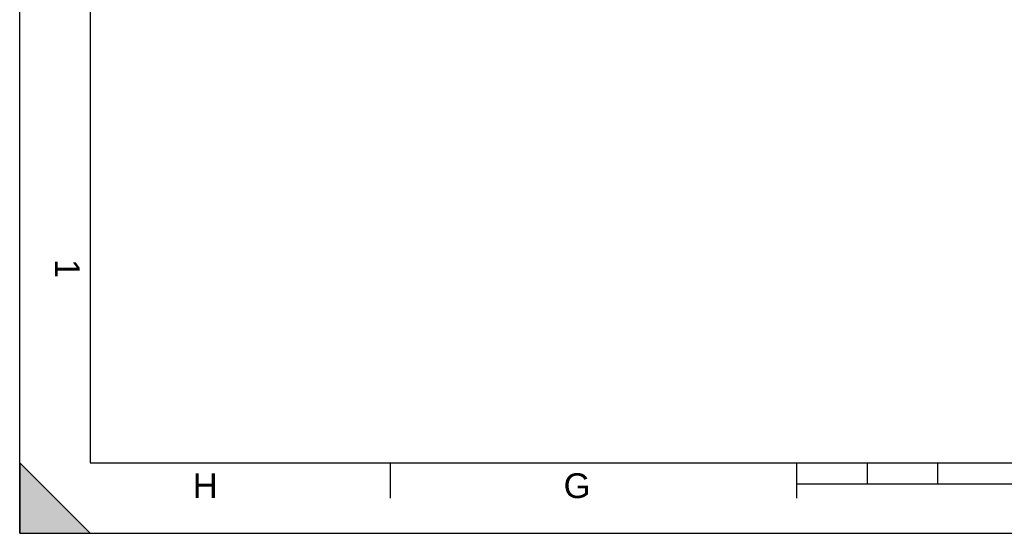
# Model space of a CAD drawing. Header units: millimetres. Extents: x 0 to 420, y 0 to 297.
# Tile 1 of 42: x 0 to 139, y 0 to 73. Entities that reach past the tile are written whole.
import ezdxf

# ---------------------------------------------------------------- set-up
doc = ezdxf.new("R2010")
doc.units = ezdxf.units.MM
doc.header["$LTSCALE"] = 23.1
doc.layers.get('0').update_dxf_attribs({"linetype": 'CONTINUOUS'})
doc.styles.add('TEXTSTYLE_2', font='arial.ttf')

# ---------------------------------------------------------------- blocks, each defined once
blk = doc.blocks.new('MARGEA3_BL0', base_point=(210.000078, 148.5))
at = {"color": 7, "linetype": 'Continuous'}
for p, q in [((0.000078, 0), (0.000078, 297)), ((10.000078, 287.000001), (10.000078, 10.000001)), ((10.000078, 0.000001), (0.000078, 10.000001)), ((0.000078, 10.000001), (0.000078, 0.000001)), ((10.000078, 0.000001), (0.000078, 10.000001)), ((10.000078, 10.000001), (410.000078, 10.000001)), ((52.500078, 5.000001), (52.500078, 10.000001)), ((110.000078, 5.000001), (110.000078, 10.000001)), ((120.000078, 7.000001), (120.000078, 10.000001)), ((130.000078, 7.000001), (130.000078, 10.000001)), ((110.000078, 7.000001), (310.000078, 7.000001)), ((0.000078, 0.000001), (10.000078, 0.000001)), ((0.000078, 0), (420.000078, 0))]:
    blk.add_line(p, q, dxfattribs=at)
blk.add_solid([(0.000078, 0.000001), (10.000078, 0.000001), (0.000078, 10.000001)], dxfattribs=at)
at = {"color": 7, "linetype": 'Continuous', "style": 'TEXTSTYLE_2', "oblique": 0.00001872}
blk.add_text('1', height=3.5, rotation=270, dxfattribs=at).set_placement((5.000078, 38.875001))
for s, p in [('H', (24.500078, 5.000001)), ('G', (77.000078, 5.000001))]:
    blk.add_text(s, height=3.5, dxfattribs=at).set_placement(p)

msp = doc.modelspace()

# ---------------------------------------------------------------- linework, layer by layer
at = {"color": 7, "linetype": 'Continuous'}
for q in [(0, 297), (420, 0)]:
    msp.add_line((0, 0), q, dxfattribs=at)

# ---------------------------------------------------------------- block references
msp.add_blockref('MARGEA3_BL0', (210, 148.5), dxfattribs=at)

doc.saveas('drawing.dxf')
